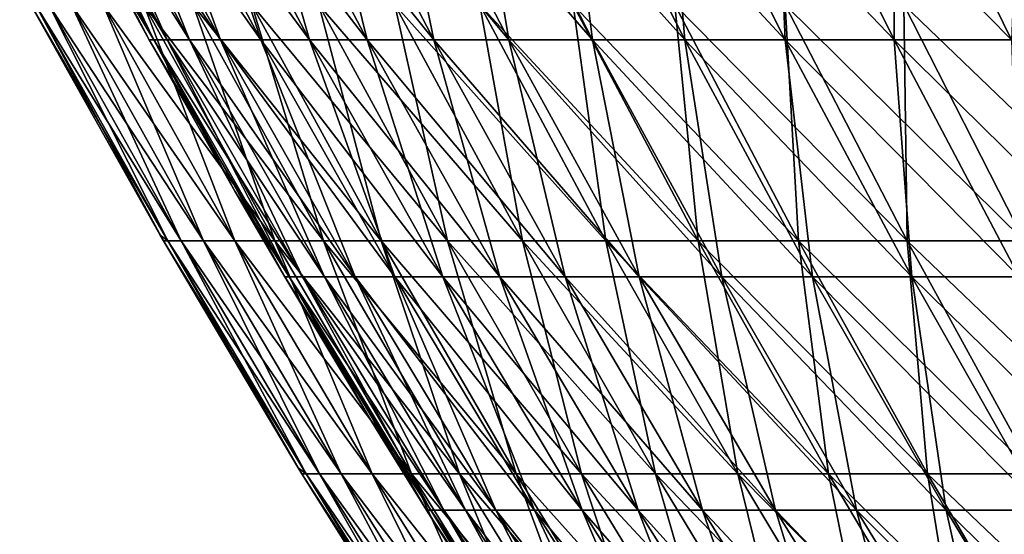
# Model space of a CAD drawing. Header units: millimetres. Extents: x -250 to 250, y 3898 to 4150.
# Tile 56 of 256: x -220 to -197, y 4018 to 4030. Entities that reach past the tile are written whole.
import ezdxf

# ---------------------------------------------------------------- set-up
doc = ezdxf.new("R2010")
doc.units = ezdxf.units.MM
doc.header["$LTSCALE"] = 5.599365
for name, color, linetype in [('2', 7, 'CONTINUOUS'), ('3', 7, 'CONTINUOUS'), ('4', 7, 'CONTINUOUS'), ('5', 7, 'CONTINUOUS')]:
    doc.layers.add(name, color=color, linetype=linetype)

msp = doc.modelspace()

# ---------------------------------------------------------------- linework, layer by layer
at = {"layer": '2', "color": 7, "linetype": 'CONTINUOUS'}
for points in [[(-219.54, 4030.408), (-219.436, 4030.408, -6.761), (-216.565, 4025.101), (-219.54, 4030.408)], [(-216.387, 4024.971, -6.667), (-216.489, 4024.971), (-219.436, 4030.408, -6.761), (-216.387, 4024.971, -6.667)], [(-219.124, 4030.408, -13.515), (-216.387, 4024.971, -6.667), (-219.436, 4030.408, -6.761), (-219.124, 4030.408, -13.515)], [(-219.436, 4030.408, -6.761), (-216.489, 4024.971), (-216.565, 4025.101), (-219.436, 4030.408, -6.761)], [(-216.079, 4024.971, -13.327), (-216.387, 4024.971, -6.667), (-219.124, 4030.408, -13.515), (-216.079, 4024.971, -13.327)], [(-218.604, 4030.408, -20.257), (-216.079, 4024.971, -13.327), (-219.124, 4030.408, -13.515), (-218.604, 4030.408, -20.257)], [(-215.566, 4024.971, -19.975), (-216.079, 4024.971, -13.327), (-218.604, 4030.408, -20.257), (-215.566, 4024.971, -19.975)], [(-217.876, 4030.408, -26.979), (-215.566, 4024.971, -19.975), (-218.604, 4030.408, -20.257), (-217.876, 4030.408, -26.979)], [(-214.848, 4024.971, -26.604), (-215.566, 4024.971, -19.975), (-217.876, 4030.408, -26.979), (-214.848, 4024.971, -26.604)], [(-216.942, 4030.408, -33.676), (-214.848, 4024.971, -26.604), (-217.876, 4030.408, -26.979), (-216.942, 4030.408, -33.676)], [(-213.927, 4024.971, -33.208), (-214.848, 4024.971, -26.604), (-216.942, 4030.408, -33.676), (-213.927, 4024.971, -33.208)], [(-215.802, 4030.408, -40.34), (-213.927, 4024.971, -33.208), (-216.942, 4030.408, -33.676), (-215.802, 4030.408, -40.34)], [(-212.803, 4024.971, -39.78), (-213.927, 4024.971, -33.208), (-215.802, 4030.408, -40.34), (-212.803, 4024.971, -39.78)], [(-214.457, 4030.408, -46.967), (-212.803, 4024.971, -39.78), (-215.802, 4030.408, -40.34), (-214.457, 4030.408, -46.967)], [(-211.477, 4024.971, -46.314), (-212.803, 4024.971, -39.78), (-214.457, 4030.408, -46.967), (-211.477, 4024.971, -46.314)], [(-212.909, 4030.408, -53.549), (-211.477, 4024.971, -46.314), (-214.457, 4030.408, -46.967), (-212.909, 4030.408, -53.549)], [(-209.951, 4024.971, -52.805), (-211.477, 4024.971, -46.314), (-212.909, 4030.408, -53.549), (-209.951, 4024.971, -52.805)], [(-211.159, 4030.408, -60.08), (-209.951, 4024.971, -52.805), (-212.909, 4030.408, -53.549), (-211.159, 4030.408, -60.08)], [(-208.225, 4024.971, -59.245), (-209.951, 4024.971, -52.805), (-211.159, 4030.408, -60.08), (-208.225, 4024.971, -59.245)], [(-209.209, 4030.408, -66.554), (-208.225, 4024.971, -59.245), (-211.159, 4030.408, -60.08), (-209.209, 4030.408, -66.554)], [(-206.302, 4024.971, -65.629), (-208.225, 4024.971, -59.245), (-209.209, 4030.408, -66.554), (-206.302, 4024.971, -65.629)], [(-207.06, 4030.408, -72.965), (-206.302, 4024.971, -65.629), (-209.209, 4030.408, -66.554), (-207.06, 4030.408, -72.965)], [(-204.183, 4024.971, -71.951), (-206.302, 4024.971, -65.629), (-207.06, 4030.408, -72.965), (-204.183, 4024.971, -71.951)], [(-204.715, 4030.408, -79.307), (-204.183, 4024.971, -71.951), (-207.06, 4030.408, -72.965), (-204.715, 4030.408, -79.307)], [(-201.87, 4024.971, -78.205), (-204.183, 4024.971, -71.951), (-204.715, 4030.408, -79.307), (-201.87, 4024.971, -78.205)], [(-202.176, 4030.408, -85.574), (-201.87, 4024.971, -78.205), (-204.715, 4030.408, -79.307), (-202.176, 4030.408, -85.574)], [(-199.366, 4024.971, -84.384), (-201.87, 4024.971, -78.205), (-202.176, 4030.408, -85.574), (-199.366, 4024.971, -84.384)], [(-199.445, 4030.408, -91.759), (-199.366, 4024.971, -84.384), (-202.176, 4030.408, -85.574), (-199.445, 4030.408, -91.759)], [(-196.673, 4024.971, -90.484), (-199.366, 4024.971, -84.384), (-199.445, 4030.408, -91.759), (-196.673, 4024.971, -90.484)], [(-196.524, 4030.408, -97.857), (-196.673, 4024.971, -90.484), (-199.445, 4030.408, -91.759), (-196.524, 4030.408, -97.857)], [(-216.489, 4024.971), (-216.387, 4024.971, -6.667), (-213.387, 4019.746), (-216.489, 4024.971)], [(-213.203, 4019.611, -6.569), (-213.304, 4019.611), (-216.387, 4024.971, -6.667), (-213.203, 4019.611, -6.569)], [(-216.079, 4024.971, -13.327), (-213.203, 4019.611, -6.569), (-216.387, 4024.971, -6.667), (-216.079, 4024.971, -13.327)], [(-216.387, 4024.971, -6.667), (-213.304, 4019.611), (-213.387, 4019.746), (-216.387, 4024.971, -6.667)], [(-212.899, 4019.611, -13.131), (-213.203, 4019.611, -6.569), (-216.079, 4024.971, -13.327), (-212.899, 4019.611, -13.131)], [(-215.566, 4024.971, -19.975), (-212.899, 4019.611, -13.131), (-216.079, 4024.971, -13.327), (-215.566, 4024.971, -19.975)], [(-212.394, 4019.611, -19.681), (-212.899, 4019.611, -13.131), (-215.566, 4024.971, -19.975), (-212.394, 4019.611, -19.681)], [(-214.848, 4024.971, -26.604), (-212.394, 4019.611, -19.681), (-215.566, 4024.971, -19.975), (-214.848, 4024.971, -26.604)], [(-211.687, 4019.611, -26.213), (-212.394, 4019.611, -19.681), (-214.848, 4024.971, -26.604), (-211.687, 4019.611, -26.213)], [(-213.927, 4024.971, -33.208), (-211.687, 4019.611, -26.213), (-214.848, 4024.971, -26.604), (-213.927, 4024.971, -33.208)], [(-210.78, 4019.611, -32.719), (-211.687, 4019.611, -26.213), (-213.927, 4024.971, -33.208), (-210.78, 4019.611, -32.719)], [(-212.803, 4024.971, -39.78), (-210.78, 4019.611, -32.719), (-213.927, 4024.971, -33.208), (-212.803, 4024.971, -39.78)], [(-209.672, 4019.611, -39.195), (-210.78, 4019.611, -32.719), (-212.803, 4024.971, -39.78), (-209.672, 4019.611, -39.195)], [(-211.477, 4024.971, -46.314), (-209.672, 4019.611, -39.195), (-212.803, 4024.971, -39.78), (-211.477, 4024.971, -46.314)], [(-208.366, 4019.611, -45.633), (-209.672, 4019.611, -39.195), (-211.477, 4024.971, -46.314), (-208.366, 4019.611, -45.633)], [(-209.951, 4024.971, -52.805), (-208.366, 4019.611, -45.633), (-211.477, 4024.971, -46.314), (-209.951, 4024.971, -52.805)], [(-206.862, 4019.611, -52.028), (-208.366, 4019.611, -45.633), (-209.951, 4024.971, -52.805), (-206.862, 4019.611, -52.028)], [(-208.225, 4024.971, -59.245), (-206.862, 4019.611, -52.028), (-209.951, 4024.971, -52.805), (-208.225, 4024.971, -59.245)], [(-205.161, 4019.611, -58.373), (-206.862, 4019.611, -52.028), (-208.225, 4024.971, -59.245), (-205.161, 4019.611, -58.373)], [(-206.302, 4024.971, -65.629), (-205.161, 4019.611, -58.373), (-208.225, 4024.971, -59.245), (-206.302, 4024.971, -65.629)], [(-203.266, 4019.611, -64.664), (-205.161, 4019.611, -58.373), (-206.302, 4024.971, -65.629), (-203.266, 4019.611, -64.664)], [(-204.183, 4024.971, -71.951), (-203.266, 4019.611, -64.664), (-206.302, 4024.971, -65.629), (-204.183, 4024.971, -71.951)], [(-201.179, 4019.611, -70.893), (-203.266, 4019.611, -64.664), (-204.183, 4024.971, -71.951), (-201.179, 4019.611, -70.893)], [(-201.87, 4024.971, -78.205), (-201.179, 4019.611, -70.893), (-204.183, 4024.971, -71.951), (-201.87, 4024.971, -78.205)], [(-198.9, 4019.611, -77.054), (-201.179, 4019.611, -70.893), (-201.87, 4024.971, -78.205), (-198.9, 4019.611, -77.054)], [(-199.366, 4024.971, -84.384), (-198.9, 4019.611, -77.054), (-201.87, 4024.971, -78.205), (-199.366, 4024.971, -84.384)], [(-196.433, 4019.611, -83.143), (-198.9, 4019.611, -77.054), (-199.366, 4024.971, -84.384), (-196.433, 4019.611, -83.143)], [(-196.673, 4024.971, -90.484), (-196.433, 4019.611, -83.143), (-199.366, 4024.971, -84.384), (-196.673, 4024.971, -90.484)], [(-213.304, 4019.611), (-213.203, 4019.611, -6.569), (-210.076, 4014.471), (-213.304, 4019.611)], [(-209.886, 4014.332, -6.467), (-209.986, 4014.332), (-213.203, 4019.611, -6.569), (-209.886, 4014.332, -6.467)], [(-212.899, 4019.611, -13.131), (-209.886, 4014.332, -6.467), (-213.203, 4019.611, -6.569), (-212.899, 4019.611, -13.131)], [(-213.203, 4019.611, -6.569), (-209.986, 4014.332), (-210.076, 4014.471), (-213.203, 4019.611, -6.569)], [(-209.588, 4014.332, -12.927), (-209.886, 4014.332, -6.467), (-212.899, 4019.611, -13.131), (-209.588, 4014.332, -12.927)], [(-212.394, 4019.611, -19.681), (-209.588, 4014.332, -12.927), (-212.899, 4019.611, -13.131), (-212.394, 4019.611, -19.681)], [(-209.09, 4014.332, -19.375), (-209.588, 4014.332, -12.927), (-212.394, 4019.611, -19.681), (-209.09, 4014.332, -19.375)], [(-211.687, 4019.611, -26.213), (-209.09, 4014.332, -19.375), (-212.394, 4019.611, -19.681), (-211.687, 4019.611, -26.213)], [(-208.394, 4014.332, -25.805), (-209.09, 4014.332, -19.375), (-211.687, 4019.611, -26.213), (-208.394, 4014.332, -25.805)], [(-210.78, 4019.611, -32.719), (-208.394, 4014.332, -25.805), (-211.687, 4019.611, -26.213), (-210.78, 4019.611, -32.719)], [(-207.501, 4014.332, -32.21), (-208.394, 4014.332, -25.805), (-210.78, 4019.611, -32.719), (-207.501, 4014.332, -32.21)], [(-209.672, 4019.611, -39.195), (-207.501, 4014.332, -32.21), (-210.78, 4019.611, -32.719), (-209.672, 4019.611, -39.195)], [(-206.411, 4014.332, -38.585), (-207.501, 4014.332, -32.21), (-209.672, 4019.611, -39.195), (-206.411, 4014.332, -38.585)], [(-208.366, 4019.611, -45.633), (-206.411, 4014.332, -38.585), (-209.672, 4019.611, -39.195), (-208.366, 4019.611, -45.633)], [(-205.124, 4014.332, -44.923), (-206.411, 4014.332, -38.585), (-208.366, 4019.611, -45.633), (-205.124, 4014.332, -44.923)], [(-206.862, 4019.611, -52.028), (-205.124, 4014.332, -44.923), (-208.366, 4019.611, -45.633), (-206.862, 4019.611, -52.028)], [(-203.644, 4014.332, -51.218), (-205.124, 4014.332, -44.923), (-206.862, 4019.611, -52.028), (-203.644, 4014.332, -51.218)], [(-205.161, 4019.611, -58.373), (-203.644, 4014.332, -51.218), (-206.862, 4019.611, -52.028), (-205.161, 4019.611, -58.373)], [(-201.97, 4014.332, -57.465), (-203.644, 4014.332, -51.218), (-205.161, 4019.611, -58.373), (-201.97, 4014.332, -57.465)], [(-203.266, 4019.611, -64.664), (-201.97, 4014.332, -57.465), (-205.161, 4019.611, -58.373), (-203.266, 4019.611, -64.664)], [(-200.104, 4014.332, -63.658), (-201.97, 4014.332, -57.465), (-203.266, 4019.611, -64.664), (-200.104, 4014.332, -63.658)], [(-201.179, 4019.611, -70.893), (-200.104, 4014.332, -63.658), (-203.266, 4019.611, -64.664), (-201.179, 4019.611, -70.893)], [(-198.049, 4014.332, -69.79), (-200.104, 4014.332, -63.658), (-201.179, 4019.611, -70.893), (-198.049, 4014.332, -69.79)], [(-198.9, 4019.611, -77.054), (-198.049, 4014.332, -69.79), (-201.179, 4019.611, -70.893), (-198.9, 4019.611, -77.054)], [(-195.806, 4014.332, -75.856), (-198.049, 4014.332, -69.79), (-198.9, 4019.611, -77.054), (-195.806, 4014.332, -75.856)], [(-196.433, 4019.611, -83.143), (-195.806, 4014.332, -75.856), (-198.9, 4019.611, -77.054), (-196.433, 4019.611, -83.143)]]:
    msp.add_3dface(points, dxfattribs=at)
at = {"layer": '3', "color": 7, "linetype": 'CONTINUOUS'}
for points in [[(-219.54, 4030.408), (-216.565, 4025.101), (-216.387, 4024.971, 6.667), (-219.54, 4030.408)], [(-219.54, 4030.408), (-216.387, 4024.971, 6.667), (-219.436, 4030.408, 6.761), (-219.54, 4030.408)], [(-216.387, 4024.971, 6.667), (-216.079, 4024.971, 13.327), (-219.436, 4030.408, 6.761), (-216.387, 4024.971, 6.667)], [(-219.436, 4030.408, 6.761), (-216.079, 4024.971, 13.327), (-219.124, 4030.408, 13.515), (-219.436, 4030.408, 6.761)], [(-216.079, 4024.971, 13.327), (-215.566, 4024.971, 19.975), (-219.124, 4030.408, 13.515), (-216.079, 4024.971, 13.327)], [(-219.124, 4030.408, 13.515), (-215.566, 4024.971, 19.975), (-218.604, 4030.408, 20.257), (-219.124, 4030.408, 13.515)], [(-215.566, 4024.971, 19.975), (-214.848, 4024.971, 26.604), (-218.604, 4030.408, 20.257), (-215.566, 4024.971, 19.975)], [(-218.604, 4030.408, 20.257), (-214.848, 4024.971, 26.604), (-217.876, 4030.408, 26.979), (-218.604, 4030.408, 20.257)], [(-214.848, 4024.971, 26.604), (-213.927, 4024.971, 33.208), (-217.876, 4030.408, 26.979), (-214.848, 4024.971, 26.604)], [(-217.876, 4030.408, 26.979), (-213.927, 4024.971, 33.208), (-216.942, 4030.408, 33.676), (-217.876, 4030.408, 26.979)], [(-213.927, 4024.971, 33.208), (-212.803, 4024.971, 39.78), (-216.942, 4030.408, 33.676), (-213.927, 4024.971, 33.208)], [(-216.942, 4030.408, 33.676), (-212.803, 4024.971, 39.78), (-215.802, 4030.408, 40.34), (-216.942, 4030.408, 33.676)], [(-212.803, 4024.971, 39.78), (-211.477, 4024.971, 46.314), (-215.802, 4030.408, 40.34), (-212.803, 4024.971, 39.78)], [(-215.802, 4030.408, 40.34), (-211.477, 4024.971, 46.314), (-214.457, 4030.408, 46.967), (-215.802, 4030.408, 40.34)], [(-211.477, 4024.971, 46.314), (-209.951, 4024.971, 52.805), (-214.457, 4030.408, 46.967), (-211.477, 4024.971, 46.314)], [(-214.457, 4030.408, 46.967), (-209.951, 4024.971, 52.805), (-212.909, 4030.408, 53.549), (-214.457, 4030.408, 46.967)], [(-209.951, 4024.971, 52.805), (-208.225, 4024.971, 59.245), (-212.909, 4030.408, 53.549), (-209.951, 4024.971, 52.805)], [(-212.909, 4030.408, 53.549), (-208.225, 4024.971, 59.245), (-211.159, 4030.408, 60.08), (-212.909, 4030.408, 53.549)], [(-208.225, 4024.971, 59.245), (-206.302, 4024.971, 65.629), (-211.159, 4030.408, 60.08), (-208.225, 4024.971, 59.245)], [(-211.159, 4030.408, 60.08), (-206.302, 4024.971, 65.629), (-209.209, 4030.408, 66.554), (-211.159, 4030.408, 60.08)], [(-206.302, 4024.971, 65.629), (-204.183, 4024.971, 71.951), (-209.209, 4030.408, 66.554), (-206.302, 4024.971, 65.629)], [(-209.209, 4030.408, 66.554), (-204.183, 4024.971, 71.951), (-207.06, 4030.408, 72.965), (-209.209, 4030.408, 66.554)], [(-204.183, 4024.971, 71.951), (-201.87, 4024.971, 78.205), (-207.06, 4030.408, 72.965), (-204.183, 4024.971, 71.951)], [(-207.06, 4030.408, 72.965), (-201.87, 4024.971, 78.205), (-204.715, 4030.408, 79.307), (-207.06, 4030.408, 72.965)], [(-201.87, 4024.971, 78.205), (-199.366, 4024.971, 84.384), (-204.715, 4030.408, 79.307), (-201.87, 4024.971, 78.205)], [(-204.715, 4030.408, 79.307), (-199.366, 4024.971, 84.384), (-202.176, 4030.408, 85.574), (-204.715, 4030.408, 79.307)], [(-199.366, 4024.971, 84.384), (-196.673, 4024.971, 90.484), (-202.176, 4030.408, 85.574), (-199.366, 4024.971, 84.384)], [(-202.176, 4030.408, 85.574), (-196.673, 4024.971, 90.484), (-199.445, 4030.408, 91.759), (-202.176, 4030.408, 85.574)], [(-196.673, 4024.971, 90.484), (-193.793, 4024.971, 96.498), (-199.445, 4030.408, 91.759), (-196.673, 4024.971, 90.484)], [(-199.445, 4030.408, 91.759), (-193.793, 4024.971, 96.498), (-196.524, 4030.408, 97.857), (-199.445, 4030.408, 91.759)], [(-216.565, 4025.101), (-216.489, 4024.971), (-216.387, 4024.971, 6.667), (-216.565, 4025.101)], [(-216.489, 4024.971), (-213.387, 4019.746), (-213.203, 4019.611, 6.569), (-216.489, 4024.971)], [(-216.489, 4024.971), (-213.203, 4019.611, 6.569), (-216.387, 4024.971, 6.667), (-216.489, 4024.971)], [(-213.203, 4019.611, 6.569), (-212.899, 4019.611, 13.131), (-216.387, 4024.971, 6.667), (-213.203, 4019.611, 6.569)], [(-216.387, 4024.971, 6.667), (-212.899, 4019.611, 13.131), (-216.079, 4024.971, 13.327), (-216.387, 4024.971, 6.667)], [(-212.899, 4019.611, 13.131), (-212.394, 4019.611, 19.681), (-216.079, 4024.971, 13.327), (-212.899, 4019.611, 13.131)], [(-216.079, 4024.971, 13.327), (-212.394, 4019.611, 19.681), (-215.566, 4024.971, 19.975), (-216.079, 4024.971, 13.327)], [(-212.394, 4019.611, 19.681), (-211.687, 4019.611, 26.213), (-215.566, 4024.971, 19.975), (-212.394, 4019.611, 19.681)], [(-215.566, 4024.971, 19.975), (-211.687, 4019.611, 26.213), (-214.848, 4024.971, 26.604), (-215.566, 4024.971, 19.975)], [(-211.687, 4019.611, 26.213), (-210.78, 4019.611, 32.719), (-214.848, 4024.971, 26.604), (-211.687, 4019.611, 26.213)], [(-214.848, 4024.971, 26.604), (-210.78, 4019.611, 32.719), (-213.927, 4024.971, 33.208), (-214.848, 4024.971, 26.604)], [(-210.78, 4019.611, 32.719), (-209.672, 4019.611, 39.195), (-213.927, 4024.971, 33.208), (-210.78, 4019.611, 32.719)], [(-213.927, 4024.971, 33.208), (-209.672, 4019.611, 39.195), (-212.803, 4024.971, 39.78), (-213.927, 4024.971, 33.208)], [(-209.672, 4019.611, 39.195), (-208.366, 4019.611, 45.633), (-212.803, 4024.971, 39.78), (-209.672, 4019.611, 39.195)], [(-212.803, 4024.971, 39.78), (-208.366, 4019.611, 45.633), (-211.477, 4024.971, 46.314), (-212.803, 4024.971, 39.78)], [(-208.366, 4019.611, 45.633), (-206.862, 4019.611, 52.028), (-211.477, 4024.971, 46.314), (-208.366, 4019.611, 45.633)], [(-211.477, 4024.971, 46.314), (-206.862, 4019.611, 52.028), (-209.951, 4024.971, 52.805), (-211.477, 4024.971, 46.314)], [(-206.862, 4019.611, 52.028), (-205.161, 4019.611, 58.373), (-209.951, 4024.971, 52.805), (-206.862, 4019.611, 52.028)], [(-209.951, 4024.971, 52.805), (-205.161, 4019.611, 58.373), (-208.225, 4024.971, 59.245), (-209.951, 4024.971, 52.805)], [(-205.161, 4019.611, 58.373), (-203.266, 4019.611, 64.664), (-208.225, 4024.971, 59.245), (-205.161, 4019.611, 58.373)], [(-208.225, 4024.971, 59.245), (-203.266, 4019.611, 64.664), (-206.302, 4024.971, 65.629), (-208.225, 4024.971, 59.245)], [(-203.266, 4019.611, 64.664), (-201.179, 4019.611, 70.893), (-206.302, 4024.971, 65.629), (-203.266, 4019.611, 64.664)], [(-206.302, 4024.971, 65.629), (-201.179, 4019.611, 70.893), (-204.183, 4024.971, 71.951), (-206.302, 4024.971, 65.629)], [(-201.179, 4019.611, 70.893), (-198.9, 4019.611, 77.054), (-204.183, 4024.971, 71.951), (-201.179, 4019.611, 70.893)], [(-204.183, 4024.971, 71.951), (-198.9, 4019.611, 77.054), (-201.87, 4024.971, 78.205), (-204.183, 4024.971, 71.951)], [(-198.9, 4019.611, 77.054), (-196.433, 4019.611, 83.143), (-201.87, 4024.971, 78.205), (-198.9, 4019.611, 77.054)], [(-201.87, 4024.971, 78.205), (-196.433, 4019.611, 83.143), (-199.366, 4024.971, 84.384), (-201.87, 4024.971, 78.205)], [(-196.433, 4019.611, 83.143), (-193.779, 4019.611, 89.153), (-199.366, 4024.971, 84.384), (-196.433, 4019.611, 83.143)], [(-199.366, 4024.971, 84.384), (-193.779, 4019.611, 89.153), (-196.673, 4024.971, 90.484), (-199.366, 4024.971, 84.384)], [(-213.387, 4019.746), (-213.304, 4019.611), (-213.203, 4019.611, 6.569), (-213.387, 4019.746)], [(-213.304, 4019.611), (-210.076, 4014.471), (-209.886, 4014.332, 6.467), (-213.304, 4019.611)], [(-213.304, 4019.611), (-209.886, 4014.332, 6.467), (-213.203, 4019.611, 6.569), (-213.304, 4019.611)], [(-209.886, 4014.332, 6.467), (-209.588, 4014.332, 12.927), (-213.203, 4019.611, 6.569), (-209.886, 4014.332, 6.467)], [(-213.203, 4019.611, 6.569), (-209.588, 4014.332, 12.927), (-212.899, 4019.611, 13.131), (-213.203, 4019.611, 6.569)], [(-209.588, 4014.332, 12.927), (-209.09, 4014.332, 19.375), (-212.899, 4019.611, 13.131), (-209.588, 4014.332, 12.927)], [(-212.899, 4019.611, 13.131), (-209.09, 4014.332, 19.375), (-212.394, 4019.611, 19.681), (-212.899, 4019.611, 13.131)], [(-209.09, 4014.332, 19.375), (-208.394, 4014.332, 25.805), (-212.394, 4019.611, 19.681), (-209.09, 4014.332, 19.375)], [(-212.394, 4019.611, 19.681), (-208.394, 4014.332, 25.805), (-211.687, 4019.611, 26.213), (-212.394, 4019.611, 19.681)], [(-208.394, 4014.332, 25.805), (-207.501, 4014.332, 32.21), (-211.687, 4019.611, 26.213), (-208.394, 4014.332, 25.805)], [(-211.687, 4019.611, 26.213), (-207.501, 4014.332, 32.21), (-210.78, 4019.611, 32.719), (-211.687, 4019.611, 26.213)], [(-207.501, 4014.332, 32.21), (-206.411, 4014.332, 38.585), (-210.78, 4019.611, 32.719), (-207.501, 4014.332, 32.21)], [(-210.78, 4019.611, 32.719), (-206.411, 4014.332, 38.585), (-209.672, 4019.611, 39.195), (-210.78, 4019.611, 32.719)], [(-206.411, 4014.332, 38.585), (-205.124, 4014.332, 44.923), (-209.672, 4019.611, 39.195), (-206.411, 4014.332, 38.585)], [(-209.672, 4019.611, 39.195), (-205.124, 4014.332, 44.923), (-208.366, 4019.611, 45.633), (-209.672, 4019.611, 39.195)], [(-205.124, 4014.332, 44.923), (-203.644, 4014.332, 51.218), (-208.366, 4019.611, 45.633), (-205.124, 4014.332, 44.923)], [(-208.366, 4019.611, 45.633), (-203.644, 4014.332, 51.218), (-206.862, 4019.611, 52.028), (-208.366, 4019.611, 45.633)], [(-203.644, 4014.332, 51.218), (-201.97, 4014.332, 57.465), (-206.862, 4019.611, 52.028), (-203.644, 4014.332, 51.218)], [(-206.862, 4019.611, 52.028), (-201.97, 4014.332, 57.465), (-205.161, 4019.611, 58.373), (-206.862, 4019.611, 52.028)], [(-201.97, 4014.332, 57.465), (-200.104, 4014.332, 63.658), (-205.161, 4019.611, 58.373), (-201.97, 4014.332, 57.465)], [(-205.161, 4019.611, 58.373), (-200.104, 4014.332, 63.658), (-203.266, 4019.611, 64.664), (-205.161, 4019.611, 58.373)], [(-200.104, 4014.332, 63.658), (-198.049, 4014.332, 69.79), (-203.266, 4019.611, 64.664), (-200.104, 4014.332, 63.658)], [(-203.266, 4019.611, 64.664), (-198.049, 4014.332, 69.79), (-201.179, 4019.611, 70.893), (-203.266, 4019.611, 64.664)], [(-198.049, 4014.332, 69.79), (-195.806, 4014.332, 75.856), (-201.179, 4019.611, 70.893), (-198.049, 4014.332, 69.79)], [(-201.179, 4019.611, 70.893), (-195.806, 4014.332, 75.856), (-198.9, 4019.611, 77.054), (-201.179, 4019.611, 70.893)], [(-195.806, 4014.332, 75.856), (-193.377, 4014.332, 81.85), (-198.9, 4019.611, 77.054), (-195.806, 4014.332, 75.856)], [(-198.9, 4019.611, 77.054), (-193.377, 4014.332, 81.85), (-196.433, 4019.611, 83.143), (-198.9, 4019.611, 77.054)]]:
    msp.add_3dface(points, dxfattribs=at)
at = {"layer": '4', "color": 7, "linetype": 'CONTINUOUS'}
for points in [[(-216.712, 4029.603, 6.677), (-216.815, 4029.603), (-219.692, 4035.137, 6.769), (-216.712, 4029.603, 6.677)], [(-219.379, 4035.137, 13.531), (-216.712, 4029.603, 6.677), (-219.692, 4035.137, 6.769), (-219.379, 4035.137, 13.531)], [(-219.692, 4035.137, 6.769), (-216.815, 4029.603), (-217.862, 4031.509), (-219.692, 4035.137, 6.769)], [(-216.403, 4029.603, 13.347), (-216.712, 4029.603, 6.677), (-219.379, 4035.137, 13.531), (-216.403, 4029.603, 13.347)], [(-218.859, 4035.137, 20.28), (-216.403, 4029.603, 13.347), (-219.379, 4035.137, 13.531), (-218.859, 4035.137, 20.28)], [(-215.89, 4029.603, 20.005), (-216.403, 4029.603, 13.347), (-218.859, 4035.137, 20.28), (-215.89, 4029.603, 20.005)], [(-218.13, 4035.137, 27.01), (-215.89, 4029.603, 20.005), (-218.859, 4035.137, 20.28), (-218.13, 4035.137, 27.01)], [(-215.171, 4029.603, 26.644), (-215.89, 4029.603, 20.005), (-218.13, 4035.137, 27.01), (-215.171, 4029.603, 26.644)], [(-217.195, 4035.137, 33.715), (-215.171, 4029.603, 26.644), (-218.13, 4035.137, 27.01), (-217.195, 4035.137, 33.715)], [(-214.249, 4029.603, 33.258), (-215.171, 4029.603, 26.644), (-217.195, 4035.137, 33.715), (-214.249, 4029.603, 33.258)], [(-216.054, 4035.137, 40.387), (-214.249, 4029.603, 33.258), (-217.195, 4035.137, 33.715), (-216.054, 4035.137, 40.387)], [(-213.123, 4029.603, 39.84), (-214.249, 4029.603, 33.258), (-216.054, 4035.137, 40.387), (-213.123, 4029.603, 39.84)], [(-214.708, 4035.137, 47.022), (-213.123, 4029.603, 39.84), (-216.054, 4035.137, 40.387), (-214.708, 4035.137, 47.022)], [(-211.795, 4029.603, 46.384), (-213.123, 4029.603, 39.84), (-214.708, 4035.137, 47.022), (-211.795, 4029.603, 46.384)], [(-213.158, 4035.137, 53.611), (-211.795, 4029.603, 46.384), (-214.708, 4035.137, 47.022), (-213.158, 4035.137, 53.611)], [(-210.266, 4029.603, 52.884), (-211.795, 4029.603, 46.384), (-213.158, 4035.137, 53.611), (-210.266, 4029.603, 52.884)], [(-211.406, 4035.137, 60.15), (-210.266, 4029.603, 52.884), (-213.158, 4035.137, 53.611), (-211.406, 4035.137, 60.15)], [(-208.538, 4029.603, 59.334), (-210.266, 4029.603, 52.884), (-211.406, 4035.137, 60.15), (-208.538, 4029.603, 59.334)], [(-209.453, 4035.137, 66.632), (-208.538, 4029.603, 59.334), (-211.406, 4035.137, 60.15), (-209.453, 4035.137, 66.632)], [(-206.612, 4029.603, 65.728), (-208.538, 4029.603, 59.334), (-209.453, 4035.137, 66.632), (-206.612, 4029.603, 65.728)], [(-207.302, 4035.137, 73.05), (-206.612, 4029.603, 65.728), (-209.453, 4035.137, 66.632), (-207.302, 4035.137, 73.05)], [(-204.49, 4029.603, 72.059), (-206.612, 4029.603, 65.728), (-207.302, 4035.137, 73.05), (-204.49, 4029.603, 72.059)], [(-204.954, 4035.137, 79.4), (-204.49, 4029.603, 72.059), (-207.302, 4035.137, 73.05), (-204.954, 4035.137, 79.4)], [(-202.174, 4029.603, 78.322), (-204.49, 4029.603, 72.059), (-204.954, 4035.137, 79.4), (-202.174, 4029.603, 78.322)], [(-202.412, 4035.137, 85.674), (-202.174, 4029.603, 78.322), (-204.954, 4035.137, 79.4), (-202.412, 4035.137, 85.674)], [(-199.666, 4029.603, 84.511), (-202.174, 4029.603, 78.322), (-202.412, 4035.137, 85.674), (-199.666, 4029.603, 84.511)], [(-199.677, 4035.137, 91.866), (-199.666, 4029.603, 84.511), (-202.412, 4035.137, 85.674), (-199.677, 4035.137, 91.866)], [(-196.969, 4029.603, 90.62), (-199.666, 4029.603, 84.511), (-199.677, 4035.137, 91.866), (-196.969, 4029.603, 90.62)], [(-196.754, 4035.137, 97.972), (-196.969, 4029.603, 90.62), (-199.677, 4035.137, 91.866), (-196.754, 4035.137, 97.972)], [(-216.815, 4029.603), (-216.712, 4029.603, 6.677), (-214.844, 4026.12), (-216.815, 4029.603)], [(-213.592, 4024.147, 6.581), (-213.694, 4024.147), (-216.712, 4029.603, 6.677), (-213.592, 4024.147, 6.581)], [(-216.403, 4029.603, 13.347), (-213.592, 4024.147, 6.581), (-216.712, 4029.603, 6.677), (-216.403, 4029.603, 13.347)], [(-216.712, 4029.603, 6.677), (-213.694, 4024.147), (-214.844, 4026.12), (-216.712, 4029.603, 6.677)], [(-213.288, 4024.147, 13.155), (-213.592, 4024.147, 6.581), (-216.403, 4029.603, 13.347), (-213.288, 4024.147, 13.155)], [(-215.89, 4029.603, 20.005), (-213.288, 4024.147, 13.155), (-216.403, 4029.603, 13.347), (-215.89, 4029.603, 20.005)], [(-212.782, 4024.147, 19.717), (-213.288, 4024.147, 13.155), (-215.89, 4029.603, 20.005), (-212.782, 4024.147, 19.717)], [(-215.171, 4029.603, 26.644), (-212.782, 4024.147, 19.717), (-215.89, 4029.603, 20.005), (-215.171, 4029.603, 26.644)], [(-212.074, 4024.147, 26.26), (-212.782, 4024.147, 19.717), (-215.171, 4029.603, 26.644), (-212.074, 4024.147, 26.26)], [(-214.249, 4029.603, 33.258), (-212.074, 4024.147, 26.26), (-215.171, 4029.603, 26.644), (-214.249, 4029.603, 33.258)], [(-211.165, 4024.147, 32.779), (-212.074, 4024.147, 26.26), (-214.249, 4029.603, 33.258), (-211.165, 4024.147, 32.779)], [(-213.123, 4029.603, 39.84), (-211.165, 4024.147, 32.779), (-214.249, 4029.603, 33.258), (-213.123, 4029.603, 39.84)], [(-210.055, 4024.147, 39.266), (-211.165, 4024.147, 32.779), (-213.123, 4029.603, 39.84), (-210.055, 4024.147, 39.266)], [(-211.795, 4029.603, 46.384), (-210.055, 4024.147, 39.266), (-213.123, 4029.603, 39.84), (-211.795, 4029.603, 46.384)], [(-208.746, 4024.147, 45.716), (-210.055, 4024.147, 39.266), (-211.795, 4029.603, 46.384), (-208.746, 4024.147, 45.716)], [(-210.266, 4029.603, 52.884), (-208.746, 4024.147, 45.716), (-211.795, 4029.603, 46.384), (-210.266, 4029.603, 52.884)], [(-207.24, 4024.147, 52.123), (-208.746, 4024.147, 45.716), (-210.266, 4029.603, 52.884), (-207.24, 4024.147, 52.123)], [(-208.538, 4029.603, 59.334), (-207.24, 4024.147, 52.123), (-210.266, 4029.603, 52.884), (-208.538, 4029.603, 59.334)], [(-205.536, 4024.147, 58.48), (-207.24, 4024.147, 52.123), (-208.538, 4029.603, 59.334), (-205.536, 4024.147, 58.48)], [(-206.612, 4029.603, 65.728), (-205.536, 4024.147, 58.48), (-208.538, 4029.603, 59.334), (-206.612, 4029.603, 65.728)], [(-203.638, 4024.147, 64.782), (-205.536, 4024.147, 58.48), (-206.612, 4029.603, 65.728), (-203.638, 4024.147, 64.782)], [(-204.49, 4029.603, 72.059), (-203.638, 4024.147, 64.782), (-206.612, 4029.603, 65.728), (-204.49, 4029.603, 72.059)], [(-201.546, 4024.147, 71.022), (-203.638, 4024.147, 64.782), (-204.49, 4029.603, 72.059), (-201.546, 4024.147, 71.022)], [(-202.174, 4029.603, 78.322), (-201.546, 4024.147, 71.022), (-204.49, 4029.603, 72.059), (-202.174, 4029.603, 78.322)], [(-199.263, 4024.147, 77.195), (-201.546, 4024.147, 71.022), (-202.174, 4029.603, 78.322), (-199.263, 4024.147, 77.195)], [(-199.666, 4029.603, 84.511), (-199.263, 4024.147, 77.195), (-202.174, 4029.603, 78.322), (-199.666, 4029.603, 84.511)], [(-196.792, 4024.147, 83.295), (-199.263, 4024.147, 77.195), (-199.666, 4029.603, 84.511), (-196.792, 4024.147, 83.295)], [(-196.969, 4029.603, 90.62), (-196.792, 4024.147, 83.295), (-199.666, 4029.603, 84.511), (-196.969, 4029.603, 90.62)], [(-213.694, 4024.147), (-213.592, 4024.147, 6.581), (-211.692, 4020.808), (-213.694, 4024.147)], [(-210.336, 4018.772, 6.48), (-210.436, 4018.772), (-213.592, 4024.147, 6.581), (-210.336, 4018.772, 6.48)], [(-213.288, 4024.147, 13.155), (-210.336, 4018.772, 6.48), (-213.592, 4024.147, 6.581), (-213.288, 4024.147, 13.155)], [(-213.592, 4024.147, 6.581), (-210.436, 4018.772), (-211.692, 4020.808), (-213.592, 4024.147, 6.581)], [(-210.036, 4018.772, 12.955), (-210.336, 4018.772, 6.48), (-213.288, 4024.147, 13.155), (-210.036, 4018.772, 12.955)], [(-212.782, 4024.147, 19.717), (-210.036, 4018.772, 12.955), (-213.288, 4024.147, 13.155), (-212.782, 4024.147, 19.717)], [(-209.538, 4018.772, 19.417), (-210.036, 4018.772, 12.955), (-212.782, 4024.147, 19.717), (-209.538, 4018.772, 19.417)], [(-212.074, 4024.147, 26.26), (-209.538, 4018.772, 19.417), (-212.782, 4024.147, 19.717), (-212.074, 4024.147, 26.26)], [(-208.841, 4018.772, 25.86), (-209.538, 4018.772, 19.417), (-212.074, 4024.147, 26.26), (-208.841, 4018.772, 25.86)], [(-211.165, 4024.147, 32.779), (-208.841, 4018.772, 25.86), (-212.074, 4024.147, 26.26), (-211.165, 4024.147, 32.779)], [(-207.945, 4018.772, 32.279), (-208.841, 4018.772, 25.86), (-211.165, 4024.147, 32.779), (-207.945, 4018.772, 32.279)], [(-210.055, 4024.147, 39.266), (-207.945, 4018.772, 32.279), (-211.165, 4024.147, 32.779), (-210.055, 4024.147, 39.266)], [(-206.852, 4018.772, 38.667), (-207.945, 4018.772, 32.279), (-210.055, 4024.147, 39.266), (-206.852, 4018.772, 38.667)], [(-208.746, 4024.147, 45.716), (-206.852, 4018.772, 38.667), (-210.055, 4024.147, 39.266), (-208.746, 4024.147, 45.716)], [(-205.564, 4018.772, 45.019), (-206.852, 4018.772, 38.667), (-208.746, 4024.147, 45.716), (-205.564, 4018.772, 45.019)], [(-207.24, 4024.147, 52.123), (-205.564, 4018.772, 45.019), (-208.746, 4024.147, 45.716), (-207.24, 4024.147, 52.123)], [(-204.08, 4018.772, 51.328), (-205.564, 4018.772, 45.019), (-207.24, 4024.147, 52.123), (-204.08, 4018.772, 51.328)], [(-205.536, 4024.147, 58.48), (-204.08, 4018.772, 51.328), (-207.24, 4024.147, 52.123), (-205.536, 4024.147, 58.48)], [(-202.402, 4018.772, 57.588), (-204.08, 4018.772, 51.328), (-205.536, 4024.147, 58.48), (-202.402, 4018.772, 57.588)], [(-203.638, 4024.147, 64.782), (-202.402, 4018.772, 57.588), (-205.536, 4024.147, 58.48), (-203.638, 4024.147, 64.782)], [(-200.533, 4018.772, 63.794), (-202.402, 4018.772, 57.588), (-203.638, 4024.147, 64.782), (-200.533, 4018.772, 63.794)], [(-201.546, 4024.147, 71.022), (-200.533, 4018.772, 63.794), (-203.638, 4024.147, 64.782), (-201.546, 4024.147, 71.022)], [(-198.473, 4018.772, 69.939), (-200.533, 4018.772, 63.794), (-201.546, 4024.147, 71.022), (-198.473, 4018.772, 69.939)], [(-199.263, 4024.147, 77.195), (-198.473, 4018.772, 69.939), (-201.546, 4024.147, 71.022), (-199.263, 4024.147, 77.195)], [(-196.225, 4018.772, 76.018), (-198.473, 4018.772, 69.939), (-199.263, 4024.147, 77.195), (-196.225, 4018.772, 76.018)], [(-196.792, 4024.147, 83.295), (-196.225, 4018.772, 76.018), (-199.263, 4024.147, 77.195), (-196.792, 4024.147, 83.295)], [(-210.436, 4018.772), (-210.336, 4018.772, 6.48), (-208.409, 4015.576), (-210.436, 4018.772)], [(-206.944, 4013.481, 6.376), (-207.042, 4013.481), (-210.336, 4018.772, 6.48), (-206.944, 4013.481, 6.376)], [(-210.036, 4018.772, 12.955), (-206.944, 4013.481, 6.376), (-210.336, 4018.772, 6.48), (-210.036, 4018.772, 12.955)], [(-210.336, 4018.772, 6.48), (-207.042, 4013.481), (-208.409, 4015.576), (-210.336, 4018.772, 6.48)], [(-206.649, 4013.481, 12.746), (-206.944, 4013.481, 6.376), (-210.036, 4018.772, 12.955), (-206.649, 4013.481, 12.746)], [(-209.538, 4018.772, 19.417), (-206.649, 4013.481, 12.746), (-210.036, 4018.772, 12.955), (-209.538, 4018.772, 19.417)], [(-206.159, 4013.481, 19.103), (-206.649, 4013.481, 12.746), (-209.538, 4018.772, 19.417), (-206.159, 4013.481, 19.103)], [(-208.841, 4018.772, 25.86), (-206.159, 4013.481, 19.103), (-209.538, 4018.772, 19.417), (-208.841, 4018.772, 25.86)], [(-205.473, 4013.481, 25.443), (-206.159, 4013.481, 19.103), (-208.841, 4018.772, 25.86), (-205.473, 4013.481, 25.443)], [(-207.945, 4018.772, 32.279), (-205.473, 4013.481, 25.443), (-208.841, 4018.772, 25.86), (-207.945, 4018.772, 32.279)], [(-204.592, 4013.481, 31.759), (-205.473, 4013.481, 25.443), (-207.945, 4018.772, 32.279), (-204.592, 4013.481, 31.759)], [(-206.852, 4018.772, 38.667), (-204.592, 4013.481, 31.759), (-207.945, 4018.772, 32.279), (-206.852, 4018.772, 38.667)], [(-203.517, 4013.481, 38.044), (-204.592, 4013.481, 31.759), (-206.852, 4018.772, 38.667), (-203.517, 4013.481, 38.044)], [(-205.564, 4018.772, 45.019), (-203.517, 4013.481, 38.044), (-206.852, 4018.772, 38.667), (-205.564, 4018.772, 45.019)], [(-202.249, 4013.481, 44.293), (-203.517, 4013.481, 38.044), (-205.564, 4018.772, 45.019), (-202.249, 4013.481, 44.293)], [(-204.08, 4018.772, 51.328), (-202.249, 4013.481, 44.293), (-205.564, 4018.772, 45.019), (-204.08, 4018.772, 51.328)], [(-200.789, 4013.481, 50.5), (-202.249, 4013.481, 44.293), (-204.08, 4018.772, 51.328), (-200.789, 4013.481, 50.5)], [(-202.402, 4018.772, 57.588), (-200.789, 4013.481, 50.5), (-204.08, 4018.772, 51.328), (-202.402, 4018.772, 57.588)], [(-199.138, 4013.481, 56.66), (-200.789, 4013.481, 50.5), (-202.402, 4018.772, 57.588), (-199.138, 4013.481, 56.66)], [(-200.533, 4018.772, 63.794), (-199.138, 4013.481, 56.66), (-202.402, 4018.772, 57.588), (-200.533, 4018.772, 63.794)], [(-197.299, 4013.481, 62.765), (-199.138, 4013.481, 56.66), (-200.533, 4018.772, 63.794), (-197.299, 4013.481, 62.765)], [(-198.473, 4018.772, 69.939), (-197.299, 4013.481, 62.765), (-200.533, 4018.772, 63.794), (-198.473, 4018.772, 69.939)], [(-195.273, 4013.481, 68.811), (-197.299, 4013.481, 62.765), (-198.473, 4018.772, 69.939), (-195.273, 4013.481, 68.811)], [(-196.225, 4018.772, 76.018), (-195.273, 4013.481, 68.811), (-198.473, 4018.772, 69.939), (-196.225, 4018.772, 76.018)]]:
    msp.add_3dface(points, dxfattribs=at)
at = {"layer": '5', "color": 7, "linetype": 'CONTINUOUS'}
for points in [[(-219.796, 4035.137), (-217.862, 4031.509), (-216.712, 4029.603, -6.677), (-219.796, 4035.137)], [(-219.796, 4035.137), (-216.712, 4029.603, -6.677), (-219.692, 4035.137, -6.769), (-219.796, 4035.137)], [(-216.712, 4029.603, -6.677), (-216.403, 4029.603, -13.347), (-219.692, 4035.137, -6.769), (-216.712, 4029.603, -6.677)], [(-219.692, 4035.137, -6.769), (-216.403, 4029.603, -13.347), (-219.379, 4035.137, -13.531), (-219.692, 4035.137, -6.769)], [(-216.403, 4029.603, -13.347), (-215.89, 4029.603, -20.005), (-219.379, 4035.137, -13.531), (-216.403, 4029.603, -13.347)], [(-219.379, 4035.137, -13.531), (-215.89, 4029.603, -20.005), (-218.859, 4035.137, -20.28), (-219.379, 4035.137, -13.531)], [(-215.89, 4029.603, -20.005), (-215.171, 4029.603, -26.644), (-218.859, 4035.137, -20.28), (-215.89, 4029.603, -20.005)], [(-218.859, 4035.137, -20.28), (-215.171, 4029.603, -26.644), (-218.13, 4035.137, -27.01), (-218.859, 4035.137, -20.28)], [(-215.171, 4029.603, -26.644), (-214.249, 4029.603, -33.258), (-218.13, 4035.137, -27.01), (-215.171, 4029.603, -26.644)], [(-218.13, 4035.137, -27.01), (-214.249, 4029.603, -33.258), (-217.195, 4035.137, -33.715), (-218.13, 4035.137, -27.01)], [(-214.249, 4029.603, -33.258), (-213.123, 4029.603, -39.84), (-217.195, 4035.137, -33.715), (-214.249, 4029.603, -33.258)], [(-217.195, 4035.137, -33.715), (-213.123, 4029.603, -39.84), (-216.054, 4035.137, -40.387), (-217.195, 4035.137, -33.715)], [(-213.123, 4029.603, -39.84), (-211.795, 4029.603, -46.384), (-216.054, 4035.137, -40.387), (-213.123, 4029.603, -39.84)], [(-216.054, 4035.137, -40.387), (-211.795, 4029.603, -46.384), (-214.708, 4035.137, -47.022), (-216.054, 4035.137, -40.387)], [(-211.795, 4029.603, -46.384), (-210.266, 4029.603, -52.884), (-214.708, 4035.137, -47.022), (-211.795, 4029.603, -46.384)], [(-214.708, 4035.137, -47.022), (-210.266, 4029.603, -52.884), (-213.158, 4035.137, -53.611), (-214.708, 4035.137, -47.022)], [(-210.266, 4029.603, -52.884), (-208.538, 4029.603, -59.334), (-213.158, 4035.137, -53.611), (-210.266, 4029.603, -52.884)], [(-213.158, 4035.137, -53.611), (-208.538, 4029.603, -59.334), (-211.406, 4035.137, -60.15), (-213.158, 4035.137, -53.611)], [(-208.538, 4029.603, -59.334), (-206.612, 4029.603, -65.728), (-211.406, 4035.137, -60.15), (-208.538, 4029.603, -59.334)], [(-211.406, 4035.137, -60.15), (-206.612, 4029.603, -65.728), (-209.453, 4035.137, -66.632), (-211.406, 4035.137, -60.15)], [(-206.612, 4029.603, -65.728), (-204.49, 4029.603, -72.059), (-209.453, 4035.137, -66.632), (-206.612, 4029.603, -65.728)], [(-209.453, 4035.137, -66.632), (-204.49, 4029.603, -72.059), (-207.302, 4035.137, -73.05), (-209.453, 4035.137, -66.632)], [(-204.49, 4029.603, -72.059), (-202.174, 4029.603, -78.322), (-207.302, 4035.137, -73.05), (-204.49, 4029.603, -72.059)], [(-207.302, 4035.137, -73.05), (-202.174, 4029.603, -78.322), (-204.954, 4035.137, -79.4), (-207.302, 4035.137, -73.05)], [(-202.174, 4029.603, -78.322), (-199.666, 4029.603, -84.511), (-204.954, 4035.137, -79.4), (-202.174, 4029.603, -78.322)], [(-204.954, 4035.137, -79.4), (-199.666, 4029.603, -84.511), (-202.412, 4035.137, -85.674), (-204.954, 4035.137, -79.4)], [(-199.666, 4029.603, -84.511), (-196.969, 4029.603, -90.62), (-202.412, 4035.137, -85.674), (-199.666, 4029.603, -84.511)], [(-202.412, 4035.137, -85.674), (-196.969, 4029.603, -90.62), (-199.677, 4035.137, -91.866), (-202.412, 4035.137, -85.674)], [(-196.969, 4029.603, -90.62), (-194.085, 4029.603, -96.643), (-199.677, 4035.137, -91.866), (-196.969, 4029.603, -90.62)], [(-199.677, 4035.137, -91.866), (-194.085, 4029.603, -96.643), (-196.754, 4035.137, -97.972), (-199.677, 4035.137, -91.866)], [(-217.862, 4031.509), (-216.815, 4029.603), (-216.712, 4029.603, -6.677), (-217.862, 4031.509)], [(-216.815, 4029.603), (-214.844, 4026.12), (-213.592, 4024.147, -6.581), (-216.815, 4029.603)], [(-216.815, 4029.603), (-213.592, 4024.147, -6.581), (-216.712, 4029.603, -6.677), (-216.815, 4029.603)], [(-213.592, 4024.147, -6.581), (-213.288, 4024.147, -13.155), (-216.712, 4029.603, -6.677), (-213.592, 4024.147, -6.581)], [(-216.712, 4029.603, -6.677), (-213.288, 4024.147, -13.155), (-216.403, 4029.603, -13.347), (-216.712, 4029.603, -6.677)], [(-213.288, 4024.147, -13.155), (-212.782, 4024.147, -19.717), (-216.403, 4029.603, -13.347), (-213.288, 4024.147, -13.155)], [(-216.403, 4029.603, -13.347), (-212.782, 4024.147, -19.717), (-215.89, 4029.603, -20.005), (-216.403, 4029.603, -13.347)], [(-212.782, 4024.147, -19.717), (-212.074, 4024.147, -26.26), (-215.89, 4029.603, -20.005), (-212.782, 4024.147, -19.717)], [(-215.89, 4029.603, -20.005), (-212.074, 4024.147, -26.26), (-215.171, 4029.603, -26.644), (-215.89, 4029.603, -20.005)], [(-212.074, 4024.147, -26.26), (-211.165, 4024.147, -32.779), (-215.171, 4029.603, -26.644), (-212.074, 4024.147, -26.26)], [(-215.171, 4029.603, -26.644), (-211.165, 4024.147, -32.779), (-214.249, 4029.603, -33.258), (-215.171, 4029.603, -26.644)], [(-211.165, 4024.147, -32.779), (-210.055, 4024.147, -39.266), (-214.249, 4029.603, -33.258), (-211.165, 4024.147, -32.779)], [(-214.249, 4029.603, -33.258), (-210.055, 4024.147, -39.266), (-213.123, 4029.603, -39.84), (-214.249, 4029.603, -33.258)], [(-210.055, 4024.147, -39.266), (-208.746, 4024.147, -45.716), (-213.123, 4029.603, -39.84), (-210.055, 4024.147, -39.266)], [(-213.123, 4029.603, -39.84), (-208.746, 4024.147, -45.716), (-211.795, 4029.603, -46.384), (-213.123, 4029.603, -39.84)], [(-208.746, 4024.147, -45.716), (-207.24, 4024.147, -52.123), (-211.795, 4029.603, -46.384), (-208.746, 4024.147, -45.716)], [(-211.795, 4029.603, -46.384), (-207.24, 4024.147, -52.123), (-210.266, 4029.603, -52.884), (-211.795, 4029.603, -46.384)], [(-207.24, 4024.147, -52.123), (-205.536, 4024.147, -58.48), (-210.266, 4029.603, -52.884), (-207.24, 4024.147, -52.123)], [(-210.266, 4029.603, -52.884), (-205.536, 4024.147, -58.48), (-208.538, 4029.603, -59.334), (-210.266, 4029.603, -52.884)], [(-205.536, 4024.147, -58.48), (-203.638, 4024.147, -64.782), (-208.538, 4029.603, -59.334), (-205.536, 4024.147, -58.48)], [(-208.538, 4029.603, -59.334), (-203.638, 4024.147, -64.782), (-206.612, 4029.603, -65.728), (-208.538, 4029.603, -59.334)], [(-203.638, 4024.147, -64.782), (-201.546, 4024.147, -71.022), (-206.612, 4029.603, -65.728), (-203.638, 4024.147, -64.782)], [(-206.612, 4029.603, -65.728), (-201.546, 4024.147, -71.022), (-204.49, 4029.603, -72.059), (-206.612, 4029.603, -65.728)], [(-201.546, 4024.147, -71.022), (-199.263, 4024.147, -77.195), (-204.49, 4029.603, -72.059), (-201.546, 4024.147, -71.022)], [(-204.49, 4029.603, -72.059), (-199.263, 4024.147, -77.195), (-202.174, 4029.603, -78.322), (-204.49, 4029.603, -72.059)], [(-199.263, 4024.147, -77.195), (-196.792, 4024.147, -83.295), (-202.174, 4029.603, -78.322), (-199.263, 4024.147, -77.195)], [(-202.174, 4029.603, -78.322), (-196.792, 4024.147, -83.295), (-199.666, 4029.603, -84.511), (-202.174, 4029.603, -78.322)], [(-196.792, 4024.147, -83.295), (-194.133, 4024.147, -89.316), (-199.666, 4029.603, -84.511), (-196.792, 4024.147, -83.295)], [(-199.666, 4029.603, -84.511), (-194.133, 4024.147, -89.316), (-196.969, 4029.603, -90.62), (-199.666, 4029.603, -84.511)], [(-214.844, 4026.12), (-213.694, 4024.147), (-213.592, 4024.147, -6.581), (-214.844, 4026.12)], [(-213.694, 4024.147), (-211.692, 4020.808), (-210.336, 4018.772, -6.48), (-213.694, 4024.147)], [(-213.694, 4024.147), (-210.336, 4018.772, -6.48), (-213.592, 4024.147, -6.581), (-213.694, 4024.147)], [(-210.336, 4018.772, -6.48), (-210.036, 4018.772, -12.955), (-213.592, 4024.147, -6.581), (-210.336, 4018.772, -6.48)], [(-213.592, 4024.147, -6.581), (-210.036, 4018.772, -12.955), (-213.288, 4024.147, -13.155), (-213.592, 4024.147, -6.581)], [(-210.036, 4018.772, -12.955), (-209.538, 4018.772, -19.417), (-213.288, 4024.147, -13.155), (-210.036, 4018.772, -12.955)], [(-213.288, 4024.147, -13.155), (-209.538, 4018.772, -19.417), (-212.782, 4024.147, -19.717), (-213.288, 4024.147, -13.155)], [(-209.538, 4018.772, -19.417), (-208.841, 4018.772, -25.86), (-212.782, 4024.147, -19.717), (-209.538, 4018.772, -19.417)], [(-212.782, 4024.147, -19.717), (-208.841, 4018.772, -25.86), (-212.074, 4024.147, -26.26), (-212.782, 4024.147, -19.717)], [(-208.841, 4018.772, -25.86), (-207.945, 4018.772, -32.279), (-212.074, 4024.147, -26.26), (-208.841, 4018.772, -25.86)], [(-212.074, 4024.147, -26.26), (-207.945, 4018.772, -32.279), (-211.165, 4024.147, -32.779), (-212.074, 4024.147, -26.26)], [(-207.945, 4018.772, -32.279), (-206.852, 4018.772, -38.667), (-211.165, 4024.147, -32.779), (-207.945, 4018.772, -32.279)], [(-211.165, 4024.147, -32.779), (-206.852, 4018.772, -38.667), (-210.055, 4024.147, -39.266), (-211.165, 4024.147, -32.779)], [(-206.852, 4018.772, -38.667), (-205.564, 4018.772, -45.019), (-210.055, 4024.147, -39.266), (-206.852, 4018.772, -38.667)], [(-210.055, 4024.147, -39.266), (-205.564, 4018.772, -45.019), (-208.746, 4024.147, -45.716), (-210.055, 4024.147, -39.266)], [(-205.564, 4018.772, -45.019), (-204.08, 4018.772, -51.328), (-208.746, 4024.147, -45.716), (-205.564, 4018.772, -45.019)], [(-208.746, 4024.147, -45.716), (-204.08, 4018.772, -51.328), (-207.24, 4024.147, -52.123), (-208.746, 4024.147, -45.716)], [(-204.08, 4018.772, -51.328), (-202.402, 4018.772, -57.588), (-207.24, 4024.147, -52.123), (-204.08, 4018.772, -51.328)], [(-207.24, 4024.147, -52.123), (-202.402, 4018.772, -57.588), (-205.536, 4024.147, -58.48), (-207.24, 4024.147, -52.123)], [(-202.402, 4018.772, -57.588), (-200.533, 4018.772, -63.794), (-205.536, 4024.147, -58.48), (-202.402, 4018.772, -57.588)], [(-205.536, 4024.147, -58.48), (-200.533, 4018.772, -63.794), (-203.638, 4024.147, -64.782), (-205.536, 4024.147, -58.48)], [(-200.533, 4018.772, -63.794), (-198.473, 4018.772, -69.939), (-203.638, 4024.147, -64.782), (-200.533, 4018.772, -63.794)], [(-203.638, 4024.147, -64.782), (-198.473, 4018.772, -69.939), (-201.546, 4024.147, -71.022), (-203.638, 4024.147, -64.782)], [(-198.473, 4018.772, -69.939), (-196.225, 4018.772, -76.018), (-201.546, 4024.147, -71.022), (-198.473, 4018.772, -69.939)], [(-201.546, 4024.147, -71.022), (-196.225, 4018.772, -76.018), (-199.263, 4024.147, -77.195), (-201.546, 4024.147, -71.022)], [(-196.225, 4018.772, -76.018), (-193.791, 4018.772, -82.025), (-199.263, 4024.147, -77.195), (-196.225, 4018.772, -76.018)], [(-199.263, 4024.147, -77.195), (-193.791, 4018.772, -82.025), (-196.792, 4024.147, -83.295), (-199.263, 4024.147, -77.195)], [(-211.692, 4020.808), (-210.436, 4018.772), (-210.336, 4018.772, -6.48), (-211.692, 4020.808)], [(-210.436, 4018.772), (-208.409, 4015.576), (-206.944, 4013.481, -6.376), (-210.436, 4018.772)], [(-210.436, 4018.772), (-206.944, 4013.481, -6.376), (-210.336, 4018.772, -6.48), (-210.436, 4018.772)], [(-206.944, 4013.481, -6.376), (-206.649, 4013.481, -12.746), (-210.336, 4018.772, -6.48), (-206.944, 4013.481, -6.376)], [(-210.336, 4018.772, -6.48), (-206.649, 4013.481, -12.746), (-210.036, 4018.772, -12.955), (-210.336, 4018.772, -6.48)], [(-206.649, 4013.481, -12.746), (-206.159, 4013.481, -19.103), (-210.036, 4018.772, -12.955), (-206.649, 4013.481, -12.746)], [(-210.036, 4018.772, -12.955), (-206.159, 4013.481, -19.103), (-209.538, 4018.772, -19.417), (-210.036, 4018.772, -12.955)], [(-206.159, 4013.481, -19.103), (-205.473, 4013.481, -25.443), (-209.538, 4018.772, -19.417), (-206.159, 4013.481, -19.103)], [(-209.538, 4018.772, -19.417), (-205.473, 4013.481, -25.443), (-208.841, 4018.772, -25.86), (-209.538, 4018.772, -19.417)], [(-205.473, 4013.481, -25.443), (-204.592, 4013.481, -31.759), (-208.841, 4018.772, -25.86), (-205.473, 4013.481, -25.443)], [(-208.841, 4018.772, -25.86), (-204.592, 4013.481, -31.759), (-207.945, 4018.772, -32.279), (-208.841, 4018.772, -25.86)], [(-204.592, 4013.481, -31.759), (-203.517, 4013.481, -38.044), (-207.945, 4018.772, -32.279), (-204.592, 4013.481, -31.759)], [(-207.945, 4018.772, -32.279), (-203.517, 4013.481, -38.044), (-206.852, 4018.772, -38.667), (-207.945, 4018.772, -32.279)], [(-203.517, 4013.481, -38.044), (-202.249, 4013.481, -44.293), (-206.852, 4018.772, -38.667), (-203.517, 4013.481, -38.044)], [(-206.852, 4018.772, -38.667), (-202.249, 4013.481, -44.293), (-205.564, 4018.772, -45.019), (-206.852, 4018.772, -38.667)], [(-202.249, 4013.481, -44.293), (-200.789, 4013.481, -50.5), (-205.564, 4018.772, -45.019), (-202.249, 4013.481, -44.293)], [(-205.564, 4018.772, -45.019), (-200.789, 4013.481, -50.5), (-204.08, 4018.772, -51.328), (-205.564, 4018.772, -45.019)], [(-200.789, 4013.481, -50.5), (-199.138, 4013.481, -56.66), (-204.08, 4018.772, -51.328), (-200.789, 4013.481, -50.5)], [(-204.08, 4018.772, -51.328), (-199.138, 4013.481, -56.66), (-202.402, 4018.772, -57.588), (-204.08, 4018.772, -51.328)], [(-199.138, 4013.481, -56.66), (-197.299, 4013.481, -62.765), (-202.402, 4018.772, -57.588), (-199.138, 4013.481, -56.66)], [(-202.402, 4018.772, -57.588), (-197.299, 4013.481, -62.765), (-200.533, 4018.772, -63.794), (-202.402, 4018.772, -57.588)], [(-197.299, 4013.481, -62.765), (-195.273, 4013.481, -68.811), (-200.533, 4018.772, -63.794), (-197.299, 4013.481, -62.765)], [(-200.533, 4018.772, -63.794), (-195.273, 4013.481, -68.811), (-198.473, 4018.772, -69.939), (-200.533, 4018.772, -63.794)], [(-195.273, 4013.481, -68.811), (-193.061, 4013.481, -74.792), (-198.473, 4018.772, -69.939), (-195.273, 4013.481, -68.811)], [(-198.473, 4018.772, -69.939), (-193.061, 4013.481, -74.792), (-196.225, 4018.772, -76.018), (-198.473, 4018.772, -69.939)]]:
    msp.add_3dface(points, dxfattribs=at)

doc.saveas('drawing.dxf')
